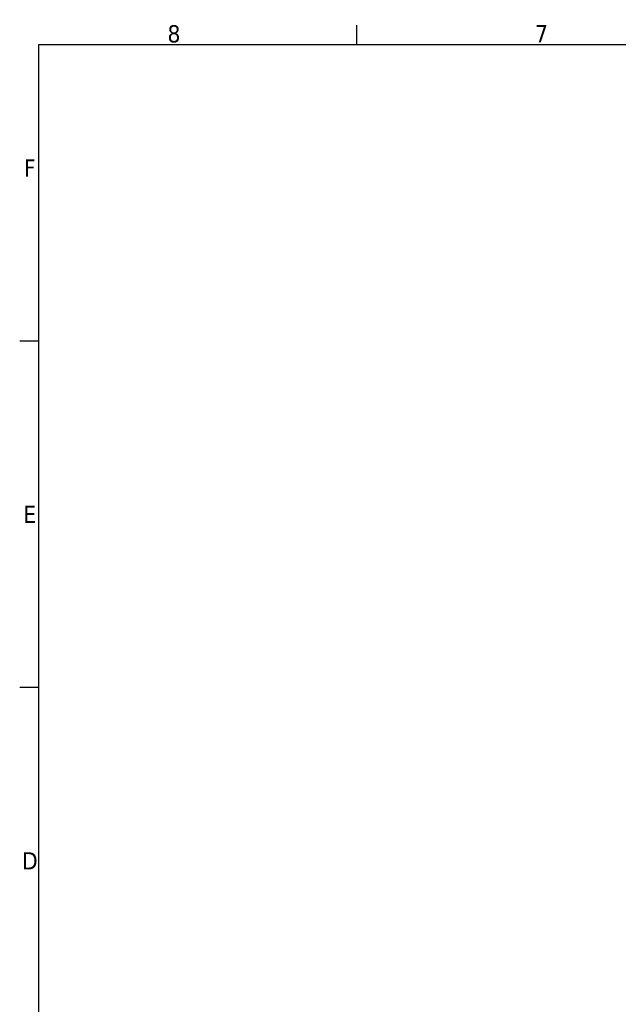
# Model space of a CAD drawing. Header units: millimetres. Extents: x 0 to 5940, y 0 to 4200.
# Tile 2 of 48: x 61 to 1271, y 2160 to 4150. Entities that reach past the tile are written whole.
import ezdxf

# ---------------------------------------------------------------- set-up
doc = ezdxf.new("R2010")
doc.units = ezdxf.units.MM
doc.header["$LTSCALE"] = 10
doc.layers.get('0').update_dxf_attribs({"lineweight": 25})
doc.layers.add('Geometria schizzo (ISO)', color=7, linetype='Continuous', lineweight=25)
doc.layers.add('Simbolo (ISO)', color=7, linetype='Continuous', lineweight=25)
doc.styles.add('Testo nota (ISO)', font='tahoma.ttf')

# ---------------------------------------------------------------- blocks, each defined once
blk = doc.blocks.new('Bordi Bordo di default')
at = {"layer": 'Geometria schizzo (ISO)'}
for p, q in [((74.25, 410), (74.25, 413.9)), ((10, 350), (6.1, 350)), ((10, 280), (6.1, 280))]:
    blk.add_line(p, q, dxfattribs=at)
at = {"layer": 'Geometria schizzo (ISO)', "flags": 128}
blk.add_lwpolyline([(10, 10), (10, 410), (584, 410), (584, 10), (10, 10)], dxfattribs=at)
at = {"layer": 'Simbolo (ISO)', "char_height": 3.5, "attachment_point": 7, "style": 'Testo nota (ISO)'}
for s, insert in [('8', (35.98, 410.32)), ('7', (110.29, 410.4)), ('F', (6.94, 383.25)), ('E', (6.85, 313.25)), ('D', (6.57, 243.25))]:
    blk.add_mtext(s, dxfattribs=dict(at, insert=insert))

msp = doc.modelspace()

# ---------------------------------------------------------------- block references
at = {"xscale": 10, "yscale": 10, "zscale": 10}
msp.add_blockref('Bordi Bordo di default', (0, 0), dxfattribs=at)

doc.saveas('drawing.dxf')
